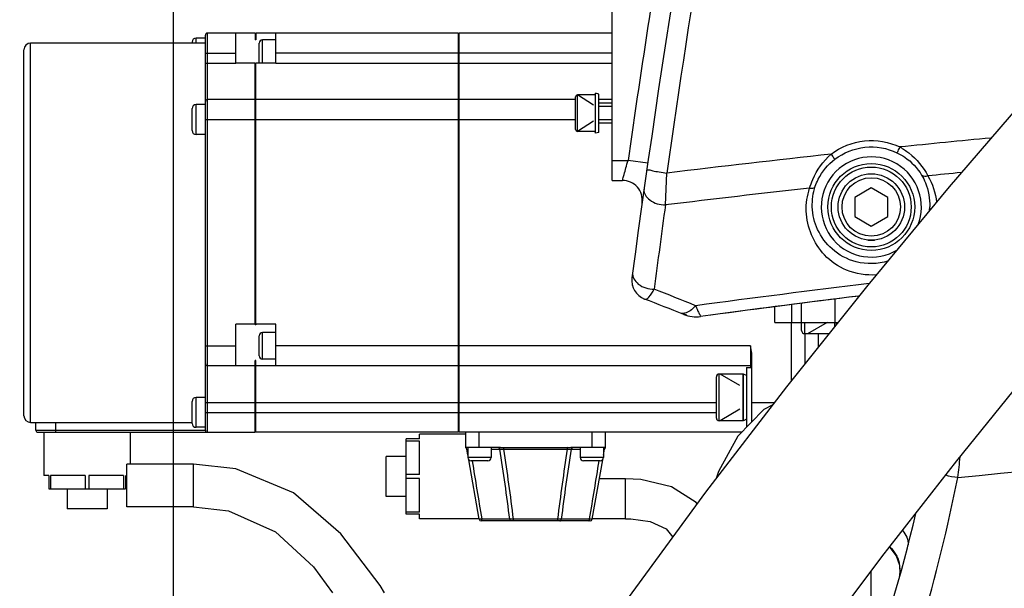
# Model space of a CAD drawing. Header units: millimetres. Extents: x 0 to 11890, y 0 to 8410.
# Tile 116 of 137: x 7268 to 7416, y 6562 to 6648. Entities that reach past the tile are written whole.
import ezdxf

# ---------------------------------------------------------------- set-up
doc = ezdxf.new("R2010")
doc.units = ezdxf.units.MM
doc.header["$LTSCALE"] = 653.95
doc.layers.get('0').update_dxf_attribs({"linetype": 'CONTINUOUS'})
for name, color, linetype in [('304102000017DXF_CONTINUOUS_LINE', 7, 'CONTINUOUS'), ('304102000018DXF_CONTINUOUS_LINE', 7, 'CONTINUOUS'), ('304102000019DXF_CONTINUOUS_LINE', 7, 'CONTINUOUS'), ('304105000091DXF_CONTINUOUS_LINE', 7, 'CONTINUOUS'), ('304304000118DXF_CONTINUOUS_LINE', 7, 'CONTINUOUS'), ('501023000064DXF_CONTINUOUS_LINE', 7, 'CONTINUOUS'), ('501023000087DXF_CONTINUOUS_LINE', 7, 'CONTINUOUS'), ('501023000089DXF_CONTINUOUS_LINE', 7, 'CONTINUOUS'), ('501023000093DXF_CONTINUOUS_LINE', 7, 'CONTINUOUS'), ('504001000007DXF_CONTINUOUS_LINE', 7, 'CONTINUOUS'), ('504021000002DXF_CONTINUOUS_LINE', 7, 'CONTINUOUS'), ('604006000001DXF_CONTINUOUS_LINE', 7, 'CONTINUOUS'), ('604006000002DXF_CONTINUOUS_LINE', 7, 'CONTINUOUS'), ('604006000006DXF_CONTINUOUS_LINE', 7, 'CONTINUOUS'), ('604006000009DXF_CONTINUOUS_LINE', 7, 'CONTINUOUS'), ('QJR6-2000HBUDXF_CONTINUOUS_LINE', 7, 'CONTINUOUS'), ('ZUIDAYUNDONGDXF_CONTINUOUS_LINE', 7, 'CONTINUOUS'), ('ZUIDAYUNDONGFANWEIDXF_DIMENSION', 7, 'CONTINUOUS')]:
    doc.layers.add(name, color=color, linetype=linetype)
doc.styles.get("Standard").update_dxf_attribs({"font": 'txt', "width": 0.7})
doc.dimstyles.new('DIMSTYLE_2', dxfattribs={"dimtxt": 120, "dimasz": 60, "dimexe": 1, "dimexo": 0, "dimgap": 3, "dimtad": 1, "dimdsep": 46, "dimtxsty": 'Standard', "dimblk": '_FILLED', "dimblk1": '_FILLED', "dimblk2": '_FILLED', "dimcen": 0.09, "dimclrt": 5, "dimazin": 2, "dimtp": 1.2, "dimtm": 1.2, "dimtfac": 1, "dimtofl": 0, "dimtmove": 0, "dimatfit": 3, "dimldrblk": '_FILLED', "dimfxl": 0, "dimtolj": 1, "dimarcsym": 0})
doc.dimstyles.new('DIMSTYLE_3', dxfattribs={"dimtxt": 120, "dimasz": 60, "dimexe": 1, "dimexo": 0, "dimgap": 3, "dimtad": 1, "dimdsep": 46, "dimtxsty": 'Standard', "dimblk": '_FILLED', "dimblk1": '_FILLED', "dimblk2": '_FILLED', "dimcen": 0.09, "dimclrt": 5, "dimazin": 2, "dimtp": 0.5, "dimtm": 0.5, "dimtfac": 1, "dimtofl": 0, "dimtmove": 0, "dimatfit": 3, "dimldrblk": '_FILLED', "dimfxl": 0, "dimtolj": 1, "dimarcsym": 0})
doc.dimstyles.new('DIMSTYLE_5', dxfattribs={"dimtxt": 120, "dimasz": 60, "dimexe": 1, "dimexo": 0, "dimgap": 3, "dimtad": 1, "dimdec": 0, "dimdsep": 46, "dimtxsty": 'Standard', "dimblk": '_FILLED', "dimblk1": '_FILLED', "dimblk2": '_FILLED', "dimcen": 0.09, "dimclrt": 5, "dimazin": 2, "dimtp": 1.2, "dimtm": 1.2, "dimtfac": 1, "dimtdec": 0, "dimtofl": 0, "dimtmove": 0, "dimatfit": 3, "dimldrblk": '_FILLED', "dimfxl": 0, "dimtolj": 1, "dimarcsym": 0})
doc.dimstyles.new('DIMSTYLE_9', dxfattribs={"dimtxt": 120, "dimasz": 60, "dimexe": 1, "dimexo": 0, "dimgap": 3, "dimtad": 0, "dimtih": 1, "dimtoh": 1, "dimdec": 0, "dimdsep": 46, "dimtxsty": 'Standard', "dimblk": '_FILLED', "dimblk1": '_FILLED', "dimblk2": '_FILLED', "dimcen": 0.09, "dimclrt": 5, "dimazin": 2, "dimtp": 2, "dimtm": 2, "dimtfac": 1, "dimtdec": 0, "dimtofl": 0, "dimtmove": 0, "dimatfit": 3, "dimldrblk": '_FILLED', "dimfxl": 0, "dimtolj": 1, "dimarcsym": 0})

# ---------------------------------------------------------------- blocks, each defined once
blk = doc.blocks.new('_FILLED')
at = {"color": 0, "linetype": 'ByBlock'}
blk.add_solid([(0, 0), (-1, 0.1667), (-1, -0.1667)], dxfattribs=at)
blk = doc.blocks.new('*D2')
at = {"layer": 'ZUIDAYUNDONGFANWEIDXF_DIMENSION', "color": 2, "linetype": 'Continuous'}
for p, q in [((7291.47, 6503.74), (7291.47, 6937.27)), ((8336.47, 6739.44), (8336.47, 6937.27)), ((7291.47, 6927.27), (7813.97, 6927.27)), ((8336.47, 6927.27), (7813.97, 6927.27))]:
    blk.add_line(p, q, dxfattribs=at)
at = {"layer": 'ZUIDAYUNDONGFANWEIDXF_DIMENSION', "color": 2, "linetype": 'Continuous', "xscale": 60, "yscale": 60, "zscale": 60, "rotation": 180}
blk.add_blockref('_FILLED', (7291.47, 6927.27), dxfattribs=at)
at = {"layer": 'ZUIDAYUNDONGFANWEIDXF_DIMENSION', "color": 2, "linetype": 'Continuous', "xscale": 60, "yscale": 60, "zscale": 60}
blk.add_blockref('_FILLED', (8336.47, 6927.27), dxfattribs=at)
blk = doc.blocks.new('*D3')
at = {"layer": 'ZUIDAYUNDONGFANWEIDXF_DIMENSION', "color": 2, "linetype": 'Continuous'}
for p, q in [((7101.47, 5463.74), (7101.47, 6937.27)), ((7291.47, 6503.74), (7291.47, 6937.27)), ((7101.47, 6927.27), (6805.23, 6927.27)), ((6805.23, 6927.27), (7196.47, 6927.27)), ((7411.47, 6927.27), (7196.47, 6927.27)), ((7291.47, 6927.27), (7411.47, 6927.27))]:
    blk.add_line(p, q, dxfattribs=at)
at = {"layer": 'ZUIDAYUNDONGFANWEIDXF_DIMENSION', "color": 2, "linetype": 'Continuous', "xscale": 60, "yscale": 60, "zscale": 60}
blk.add_blockref('_FILLED', (7101.47, 6927.27), dxfattribs=at)
at = {"layer": 'ZUIDAYUNDONGFANWEIDXF_DIMENSION', "color": 2, "linetype": 'Continuous', "xscale": 60, "yscale": 60, "zscale": 60, "rotation": 180}
blk.add_blockref('_FILLED', (7291.47, 6927.27), dxfattribs=at)
blk = doc.blocks.new('*D4')
at = {"layer": 'ZUIDAYUNDONGFANWEIDXF_DIMENSION', "color": 2, "linetype": 'Continuous'}
for p, q in [((6591.29, 6665.74), (6591.29, 7086.55)), ((6591.29, 7086.55), (6591.29, 6564.74)), ((7323.43, 6665.74), (6581.29, 6665.74)), ((6591.29, 6343.74), (6591.29, 6564.74)), ((7251.47, 6463.74), (6581.29, 6463.74)), ((6591.29, 6463.74), (6591.29, 6343.74))]:
    blk.add_line(p, q, dxfattribs=at)
at = {"layer": 'ZUIDAYUNDONGFANWEIDXF_DIMENSION', "color": 2, "linetype": 'Continuous', "xscale": 60, "yscale": 60, "zscale": 60}
for p, rotation in [((6591.29, 6665.74), 270), ((6591.29, 6463.74), 90)]:
    blk.add_blockref('_FILLED', p, dxfattribs=dict(at, rotation=rotation))
blk = doc.blocks.new('*D7')
at = {"layer": 'ZUIDAYUNDONGFANWEIDXF_DIMENSION', "color": 2, "linetype": 'Continuous'}
for p, q in [((7880.46, 6795.21), (6197.14, 6795.21)), ((6207.14, 6795.21), (6207.14, 6021.97)), ((6207.14, 5248.74), (6207.14, 6021.97)), ((6969.62, 5248.74), (6197.14, 5248.74))]:
    blk.add_line(p, q, dxfattribs=at)
at = {"layer": 'ZUIDAYUNDONGFANWEIDXF_DIMENSION', "color": 2, "linetype": 'Continuous', "xscale": 60, "yscale": 60, "zscale": 60}
for p, rotation in [((6207.14, 6795.21), 90), ((6207.14, 5248.74), 270)]:
    blk.add_blockref('_FILLED', p, dxfattribs=dict(at, rotation=rotation))
blk = doc.blocks.new('*D17')
at = {"layer": 'ZUIDAYUNDONGFANWEIDXF_DIMENSION', "color": 2, "linetype": 'Continuous'}
blk.add_line((7291.47, 7528.08), (9407.13, 7528.08), dxfattribs=at)

msp = doc.modelspace()

# ---------------------------------------------------------------- linework, layer by layer
at = {"layer": '304102000017DXF_CONTINUOUS_LINE', "color": 7, "linetype": 'Continuous'}
for p, q in [((7384.466, 6593.653), (7384.466, 6602.383)), ((7386.466, 6600.694), (7386.466, 6596.152)), ((7396.466, 6560.866), (7396.466, 6565.029))]:
    msp.add_line(p, q, dxfattribs=at)
at = {"layer": '304102000017DXF_CONTINUOUS_LINE', "color": 9, "linetype": 'Continuous'}
msp.add_line((7388.466, 6600.694), (7388.466, 6598.651), dxfattribs=at)
at = {"layer": '304102000018DXF_CONTINUOUS_LINE', "color": 7, "linetype": 'Continuous'}
for p, q in [((7357.466, 6623.735), (7357.466, 6663.735)), ((7357.466, 6623.735), (7359.014, 6623.735)), ((7361.984, 6620.318), (7361.988, 6620.346))]:
    msp.add_line(p, q, dxfattribs=at)
at = {"layer": '304102000018DXF_CONTINUOUS_LINE', "color": 9, "linetype": 'Continuous'}
for p, q in [((7357.466, 6626.735), (7359.865, 6626.735)), ((7362.834, 6626.309), (7359.865, 6626.735)), ((7365.488, 6620.039), (7365.708, 6624.837))]:
    msp.add_line(p, q, dxfattribs=at)
msp.add_circle((7396.466, 6619.735), 6.534, dxfattribs=at)
at = {"layer": '304102000018DXF_CONTINUOUS_LINE', "color": 7, "linetype": 'Continuous'}
for centre, radius, start, end in [((9342.581, 6342.403), 2000, 169.049339, 172.33706), ((7359.014, 6620.735), 3, 352.53834, 90), ((7363.415, 6608.694), 3, 172.33706, 249.03718), ((7702.601, 4125.395), 2500, 97.076204, 97.627628), ((7183.461, 6138.986), 500, 68.30998, 69.03718), ((7370.101, 6608.23), 5, 248.30998, 277.62763)]:
    msp.add_arc(centre, radius, start, end, dxfattribs=at)
at = {"layer": '304102000018DXF_CONTINUOUS_LINE', "color": 9, "linetype": 'Continuous'}
for centre, radius, start, end in [((9329.651, 6345.682), 1983.683, 169.645297, 171.910159), ((9342.581, 6342.403), 2003, 170.85535, 171.839128), ((7588.753, 4786.096), 1852.22, 95.399035, 95.825019), ((7588.365, 4789.769), 1848.527, 96.147417, 96.918121), ((7396.466, 6619.735), 7.534, 338.58093, 301.59247), ((7581.003, 4856.263), 1776.894, 95.521456, 95.685361), ((7580.992, 4856.343), 1776.813, 96.26184, 96.966386), ((9394.932, 6341.199), 2048.511, 172.176709, 172.533664), ((7396.449, 6620.04), 8.818, 353.89361, 358.01599), ((7696.134, 4174.84), 2451.833, 97.027691, 97.643325), ((7180.304, 6140.954), 501.228, 67.75842, 68.52644)]:
    msp.add_arc(centre, radius, start, end, dxfattribs=at)
for points, knots in [([(7390.411, 6627.666), (7391.845, 6628.76), (7395.384, 6630.184), (7399.141, 6629.525), (7400.77, 6628.753)], [0, 0, 0, 0, 0.5000822, 1, 1, 1, 1]), ([(7390.993, 6626.918), (7392.283, 6627.902), (7395.468, 6629.182), (7398.848, 6628.59), (7400.314, 6627.895)], [0, 0, 0, 0, 0.5001175, 1, 1, 1, 1]), ([(7400.77, 6628.753), (7400.674, 6628.549), (7400.49, 6628.326), (7400.411, 6627.914), (7400.314, 6627.895)], [0, 0, 0, 0, 0.695465, 1, 1, 1, 1]), ([(7400.77, 6628.753), (7401.245, 6628.491), (7402.942, 6627.366), (7404.28, 6625.733), (7404.974, 6624.416)], [0, 0, 0, 0, 0.2668451, 1, 1, 1, 1]), ([(7387.191, 6622.555), (7387.319, 6622.999), (7387.997, 6624.91), (7389.226, 6626.643), (7390.411, 6627.666)], [0, 0, 0, 0, 0.2276257, 1, 1, 1, 1]), ([(7390.411, 6627.666), (7390.484, 6627.571), (7390.685, 6627.33), (7390.839, 6627.041), (7390.993, 6626.918)], [0, 0, 0, 0, 0.3779163, 1, 1, 1, 1]), ([(7400.314, 6627.895), (7400.725, 6627.701), (7402.197, 6626.862), (7403.415, 6625.584), (7404.044, 6624.519)], [0, 0, 0, 0, 0.2689702, 1, 1, 1, 1]), ([(7359.014, 6623.735), (7359.06, 6623.802), (7359.087, 6624.13), (7359.314, 6624.729), (7359.55, 6625.663), (7359.757, 6626.359), (7359.865, 6626.735)], [0, 0, 0, 0, 0.0788522, 0.2999267, 0.6236489, 1, 1, 1, 1]), ([(7388.045, 6622.844), (7388.166, 6623.203), (7388.815, 6624.765), (7389.951, 6626.123), (7390.993, 6626.918)], [0, 0, 0, 0, 0.224327, 1, 1, 1, 1]), ([(7362.704, 6625.398), (7362.693, 6625.319), (7363.173, 6625.325), (7363.625, 6625.13), (7364.637, 6625.009), (7365.324, 6624.892), (7365.708, 6624.837)], [0, 0, 0, 0, 0.0780528, 0.2955167, 0.6194985, 1, 1, 1, 1]), ([(7404.044, 6624.519), (7404.262, 6624.15), (7405.002, 6622.662), (7405.305, 6620.964), (7405.262, 6619.735)], [0, 0, 0, 0, 0.2587685, 1, 1, 1, 1]), ([(7404.974, 6624.416), (7404.881, 6624.379), (7404.583, 6624.286), (7404.171, 6624.337), (7404.044, 6624.519)], [0, 0, 0, 0, 0.3100109, 1, 1, 1, 1]), ([(7387.191, 6622.555), (7387.286, 6622.541), (7387.586, 6622.516), (7387.962, 6622.647), (7388.045, 6622.844)], [0, 0, 0, 0, 0.311376, 1, 1, 1, 1]), ([(7362.272, 6622.359), (7362.188, 6621.769), (7363.225, 6620.373), (7364.663, 6620.066), (7365.488, 6620.039)], [0, 0, 0, 0, 0.4190684, 1, 1, 1, 1]), ([(7398.965, 6611.584), (7397.441, 6611.127), (7394.298, 6611.064), (7390.491, 6613.106), (7388.191, 6616.191), (7387.629, 6618.571), (7387.589, 6619.735)], [0, 0, 0, 0, 0.2982356, 0.5555714, 0.7817233, 1, 1, 1, 1]), ([(7397.246, 6609.533), (7395.732, 6609.421), (7392.788, 6609.903), (7388.364, 6612.894), (7386.749, 6616.71), (7386.676, 6619.084)], [0, 0, 0, 0, 0.2904265, 0.5458705, 1, 1, 1, 1]), ([(7360.547, 6609.875), (7360.462, 6609.241), (7361.43, 6607.745), (7362.955, 6607.396), (7363.79, 6607.39)], [0, 0, 0, 0, 0.4339958, 1, 1, 1, 1]), ([(7362.342, 6605.892), (7362.565, 6605.807), (7363.292, 6606.366), (7363.573, 6606.96), (7363.79, 6607.39)], [0, 0, 0, 0, 0.3319271, 1, 1, 1, 1]), ([(7370.026, 6604.889), (7369.836, 6604.674), (7369.251, 6604.071), (7368.266, 6603.58), (7367.721, 6603.796)], [0, 0, 0, 0, 0.3285337, 1, 1, 1, 1]), ([(7370.026, 6604.889), (7370.129, 6604.662), (7370.317, 6604.281), (7370.52, 6603.727), (7370.71, 6603.507), (7370.726, 6603.269), (7370.765, 6603.275)], [0, 0, 0, 0, 0.4211758, 0.7369948, 0.9330785, 1, 1, 1, 1])]:
    msp.add_open_spline(points, degree=3, knots=knots, dxfattribs=at)
for points in [[(7404.974, 6624.416), (7405.684, 6623.216), (7406.145, 6621.832), (7406.296, 6620.445)], [(7387.589, 6619.735), (7387.554, 6620.782), (7387.711, 6621.851), (7388.045, 6622.844)], [(7386.676, 6619.084), (7386.64, 6620.253), (7386.817, 6621.447), (7387.191, 6622.555)]]:
    msp.add_open_spline(points, degree=3, dxfattribs=at)
at = {"layer": '304102000019DXF_CONTINUOUS_LINE', "color": 7, "linetype": 'Continuous'}
for p, q in [((7396.466, 6559.117), (7396.466, 6565.029)), ((7400.777, 6564.635), (7400.625, 6563.771))]:
    msp.add_line(p, q, dxfattribs=at)
msp.add_lwpolyline([(7399.189, 6568.599), (7399.251, 6568.557), (7400.215, 6567.296), (7400.705, 6565.914), (7400.777, 6564.635)], dxfattribs=at)
for centre, radius, start, end in [((7363.415, 6608.694), 3, 191.51202, 200.1863), ((7702.601, 4125.395), 2500, 97.079379, 97.591586), ((7370.731, 6613.359), 10, 255.80904, 258.17073), ((7156.46, 6632.162), 253.562, 340.26674, 346.65767)]:
    msp.add_arc(centre, radius, start, end, dxfattribs=at)
at = {"layer": '304102000019DXF_CONTINUOUS_LINE', "color": 9, "linetype": 'Continuous'}
for centre, radius, start, end in [((7226.485, 8545.252), 1974.656, 275.317267, 278.327525), ((7030.706, 6626.402), 381.715, 352.88067, 353.34755), ((7154.601, 6629.694), 259.851, 343.71307, 348.77105), ((7400.018, 6569.151), 1.985, 345.52434, 354.12853), ((7395.92, 6565.074), 4.885, 7.88307, 14.09733), ((7395.916, 6565.081), 4.888, 347.64411, 359.71548), ((7395.973, 6565.082), 4.831, 359.70889, 7.88096), ((7396.039, 6565.056), 4.762, 344.35349, 345.9385), ((7396.004, 6565.065), 4.799, 345.9385, 347.61617)]:
    msp.add_arc(centre, radius, start, end, dxfattribs=at)
for points in [[(7409.478, 6579.093), (7408.865, 6579.093), (7408.24, 6579.213), (7407.671, 6579.441)], [(7401.163, 6571.09), (7401.673, 6570.519), (7402.072, 6569.71), (7401.993, 6568.948)], [(7399.246, 6568.664), (7399.921, 6568.027), (7400.431, 6567.164), (7400.657, 6566.264)]]:
    msp.add_open_spline(points, degree=3, dxfattribs=at)
at = {"layer": '304105000091DXF_CONTINUOUS_LINE', "color": 7, "linetype": 'Continuous'}
for p, q in [((7394.466, 6606.329), (7394.466, 6606.147)), ((7384.466, 6605.067), (7384.466, 6602.383)), ((7381.966, 6602.383), (7381.966, 6604.749)), ((7381.966, 6602.383), (7391.453, 6602.383))]:
    msp.add_line(p, q, dxfattribs=at)
at = {"layer": '304105000091DXF_CONTINUOUS_LINE', "color": 9, "linetype": 'Continuous'}
for p, q in [((7385.966, 6602.383), (7385.966, 6605.258)), ((7390.966, 6605.894), (7390.966, 6602.383))]:
    msp.add_line(p, q, dxfattribs=at)
at = {"layer": '304304000118DXF_CONTINUOUS_LINE', "color": 9, "linetype": 'Continuous'}
for p, q in [((7294.866, 6644.366), (7294.866, 6645.116)), ((7296.566, 6585.866), (7296.566, 6645.866)), ((7304.866, 6641.366), (7304.866, 6644.866)), ((7269.966, 6587.366), (7269.966, 6644.366)), ((7296.266, 6642.866), (7300.866, 6642.866)), ((7357.466, 6642.866), (7306.866, 6642.866)), ((7296.266, 6641.366), (7300.866, 6641.366)), ((7306.866, 6641.366), (7357.466, 6641.366)), ((7294.866, 6630.616), (7294.866, 6635.116)), ((7296.266, 6632.866), (7351.966, 6632.866)), ((7304.866, 6596.866), (7304.866, 6600.866)), ((7296.266, 6598.866), (7300.866, 6598.866)), ((7378.266, 6598.866), (7306.866, 6598.866)), ((7378.266, 6598.866), (7378.266, 6595.617)), ((7294.866, 6586.616), (7294.866, 6591.116)), ((7296.266, 6590.366), (7373.166, 6590.366)), ((7378.466, 6590.366), (7381.909, 6590.366)), ((7296.266, 6588.866), (7373.166, 6588.866)), ((7273.766, 6585.866), (7273.766, 6587.366)), ((7270.766, 6586.166), (7296.266, 6586.166)), ((7337.466, 6583.566), (7337.466, 6585.866)), ((7354.466, 6583.566), (7354.466, 6585.866)), ((7339.266, 6583.318), (7340.577, 6583.318)), ((7341.164, 6583.318), (7341.164, 6583.525)), ((7341.164, 6583.318), (7350.767, 6583.318)), ((7350.767, 6583.318), (7350.767, 6583.525)), ((7351.354, 6583.318), (7352.666, 6583.318)), ((7339.266, 6582.066), (7335.766, 6582.066)), ((7356.166, 6582.066), (7352.666, 6582.066)), ((7337.856, 6572.814), (7337.846, 6572.878)), ((7342.07, 6572.814), (7337.856, 6572.814)), ((7342.627, 6572.566), (7342.627, 6572.814)), ((7349.304, 6572.814), (7342.627, 6572.814)), ((7349.304, 6572.566), (7349.304, 6572.814)), ((7354.075, 6572.814), (7349.861, 6572.814)), ((7354.075, 6572.814), (7354.086, 6572.878))]:
    msp.add_line(p, q, dxfattribs=at)
at = {"layer": '304304000118DXF_CONTINUOUS_LINE', "color": 7, "linetype": 'Continuous'}
for p, q in [((7296.266, 6645.116), (7294.866, 6645.116)), ((7296.266, 6586.166), (7296.266, 6645.566)), ((7303.766, 6645.866), (7296.566, 6645.866)), ((7300.866, 6641.366), (7300.866, 6645.866)), ((7303.766, 6645.866), (7303.766, 6644.866)), ((7303.866, 6644.866), (7303.766, 6644.866)), ((7303.866, 6645.866), (7303.866, 6644.866)), ((7334.366, 6645.866), (7303.866, 6645.866)), ((7306.866, 6644.866), (7304.866, 6644.866)), ((7306.866, 6641.366), (7306.866, 6645.866)), ((7334.366, 6585.866), (7334.366, 6645.866)), ((7334.466, 6644.866), (7334.366, 6644.866)), ((7334.466, 6585.866), (7334.466, 6645.866)), ((7357.466, 6645.866), (7334.466, 6645.866)), ((7268.966, 6588.366), (7268.966, 6643.366)), ((7296.266, 6644.366), (7269.966, 6644.366)), ((7294.266, 6644.516), (7294.266, 6644.366)), ((7304.366, 6641.366), (7304.366, 6644.366)), ((7303.766, 6641.366), (7300.866, 6641.366)), ((7303.766, 6602.116), (7303.766, 6641.366)), ((7303.866, 6602.116), (7303.866, 6641.366)), ((7306.866, 6641.366), (7303.866, 6641.366)), ((7303.866, 6639.664), (7303.766, 6639.664)), ((7294.266, 6631.216), (7294.266, 6634.516)), ((7296.266, 6635.116), (7294.866, 6635.116)), ((7303.766, 6635.866), (7296.566, 6635.866)), ((7303.866, 6634.866), (7303.766, 6634.866)), ((7334.366, 6635.866), (7303.866, 6635.866)), ((7334.466, 6634.866), (7334.366, 6634.866)), ((7351.966, 6635.866), (7334.466, 6635.866)), ((7357.466, 6635.866), (7355.466, 6635.866)), ((7296.266, 6630.616), (7294.866, 6630.616)), ((7300.866, 6595.866), (7300.866, 6602.116)), ((7303.766, 6602.116), (7300.866, 6602.116)), ((7303.766, 6602.096), (7303.766, 6602.036)), ((7303.866, 6602.036), (7303.766, 6602.036)), ((7306.866, 6602.116), (7303.866, 6602.116)), ((7303.866, 6602.096), (7303.866, 6602.036)), ((7306.866, 6595.866), (7306.866, 6602.116)), ((7304.366, 6597.366), (7304.366, 6600.366)), ((7306.866, 6600.866), (7304.866, 6600.866)), ((7378.466, 6587.417), (7378.466, 6597.753)), ((7303.766, 6585.866), (7303.766, 6596.639)), ((7303.866, 6596.639), (7303.766, 6596.639)), ((7303.866, 6585.866), (7303.866, 6596.639)), ((7306.866, 6596.866), (7304.866, 6596.866)), ((7334.466, 6596.866), (7334.366, 6596.866)), ((7303.766, 6595.866), (7296.566, 6595.866)), ((7334.366, 6595.866), (7303.866, 6595.866)), ((7378.266, 6595.866), (7334.466, 6595.866)), ((7294.266, 6587.216), (7294.266, 6590.516)), ((7296.266, 6591.116), (7294.866, 6591.116)), ((7269.966, 6587.366), (7294.266, 6587.366)), ((7270.766, 6586.166), (7270.766, 6587.366)), ((7271.066, 6585.866), (7303.766, 6585.866)), ((7271.966, 6585.866), (7271.966, 6579.366)), ((7284.966, 6585.866), (7284.966, 6581.066)), ((7296.266, 6586.616), (7294.866, 6586.616)), ((7303.866, 6586.866), (7303.766, 6586.866)), ((7334.366, 6585.866), (7303.866, 6585.866)), ((7328.466, 6584.865), (7328.466, 6585.566)), ((7335.466, 6585.566), (7328.466, 6585.566)), ((7334.466, 6586.866), (7334.366, 6586.866)), ((7376.97, 6585.866), (7334.466, 6585.866)), ((7335.466, 6583.525), (7335.466, 6585.866)), ((7356.466, 6583.525), (7356.466, 6585.866)), ((7326.466, 6573.567), (7326.466, 6584.865)), ((7328.466, 6584.865), (7326.466, 6584.865)), ((7328.466, 6584.552), (7326.466, 6584.552)), ((7328.466, 6579.529), (7328.466, 6584.552)), ((7340.666, 6583.566), (7335.466, 6583.566)), ((7335.766, 6582.432), (7335.609, 6583.318)), ((7335.766, 6583.566), (7335.766, 6582.066)), ((7339.266, 6583.566), (7339.266, 6582.066)), ((7350.767, 6583.525), (7341.164, 6583.525)), ((7356.466, 6583.566), (7351.265, 6583.566)), ((7352.666, 6583.566), (7352.666, 6582.066)), ((7356.166, 6583.566), (7356.166, 6582.066)), ((7356.166, 6582.432), (7356.322, 6583.318)), ((7323.466, 6576.216), (7323.466, 6582.216)), ((7326.466, 6582.216), (7323.466, 6582.216)), ((7337.462, 6572.814), (7335.886, 6581.753)), ((7338.765, 6581.566), (7336.266, 6581.566)), ((7355.665, 6581.566), (7353.166, 6581.566)), ((7354.47, 6572.814), (7356.046, 6581.753)), ((7272.699, 6579.366), (7271.966, 6579.366)), ((7272.699, 6579.366), (7272.699, 6577.366)), ((7272.984, 6579.366), (7272.984, 6577.366)), ((7278.181, 6579.366), (7272.984, 6579.366)), ((7278.181, 6579.366), (7278.181, 6577.366)), ((7278.751, 6579.366), (7278.751, 6577.366)), ((7283.947, 6579.366), (7278.751, 6579.366)), ((7283.947, 6579.366), (7283.947, 6577.366)), ((7284.232, 6579.366), (7284.232, 6577.366)), ((7328.466, 6579.529), (7326.466, 6579.529)), ((7328.466, 6578.903), (7326.466, 6578.903)), ((7328.466, 6573.88), (7328.466, 6578.903)), ((7272.699, 6577.366), (7284.232, 6577.366)), ((7275.466, 6577.366), (7275.466, 6574.366)), ((7281.466, 6577.366), (7281.466, 6574.366)), ((7326.466, 6576.216), (7323.466, 6576.216)), ((7281.466, 6574.366), (7275.466, 6574.366)), ((7328.466, 6573.88), (7326.466, 6573.88)), ((7328.466, 6573.567), (7326.466, 6573.567)), ((7328.466, 6572.866), (7328.466, 6573.567)), ((7337.452, 6572.866), (7328.466, 6572.866)), ((7354.174, 6572.566), (7337.757, 6572.566))]:
    msp.add_line(p, q, dxfattribs=at)
for centre, radius, start, end in [((7294.866, 6644.516), 0.6, 90, 180), ((7296.566, 6645.566), 0.3, 90, 180), ((7304.866, 6644.366), 0.5, 90, 180), ((7269.966, 6643.366), 1, 90, 180), ((7294.866, 6634.516), 0.6, 90, 180), ((7296.566, 6635.566), 0.3, 90, 180), ((7294.866, 6631.216), 0.6, 180, 270), ((7304.866, 6600.366), 0.5, 90, 180), ((7296.566, 6596.166), 0.3, 180, 270), ((7304.866, 6597.366), 0.5, 180, 270), ((7378.266, 6595.666), 0.2, 0, 90), ((7294.866, 6590.516), 0.6, 90, 180), ((7269.966, 6588.366), 1, 180, 270), ((7294.866, 6587.216), 0.6, 180, 270), ((7271.066, 6586.166), 0.3, 180, 270), ((7296.566, 6586.166), 0.3, 180, 270), ((7335.314, 6583.266), 0.3, 10, 59.61778), ((7356.617, 6583.266), 0.3, 120.38222, 169.99998), ((7336.266, 6582.066), 0.5, 180, 270), ((7338.766, 6582.066), 0.5, 270, 360), ((7353.166, 6582.066), 0.5, 180, 270), ((7355.666, 6582.066), 0.5, 270, 360), ((7337.757, 6572.866), 0.3, 189.99999, 270), ((7354.174, 6572.866), 0.3, 270, 350.00001)]:
    msp.add_arc(centre, radius, start, end, dxfattribs=at)
at = {"layer": '304304000118DXF_CONTINUOUS_LINE', "color": 9, "linetype": 'Continuous'}
for centre, radius, start, end in [((8981.868, 6847.95), 1666.876, 189.195861, 189.498521), ((5710.133, 6847.938), 1666.805, 350.50147, 350.804142)]:
    msp.add_arc(centre, radius, start, end, dxfattribs=at)
at = {"layer": '304304000118DXF_CONTINUOUS_LINE', "color": 7, "linetype": 'Continuous'}
for points in [[(7378.466, 6597.753), (7378.466, 6598.13), (7378.36, 6598.501), (7378.266, 6598.866)], [(7341.164, 6583.525), (7341.001, 6583.525), (7340.831, 6583.585), (7340.675, 6583.536)], [(7351.265, 6583.566), (7351.105, 6583.566), (7350.932, 6583.505), (7350.784, 6583.567)]]:
    msp.add_open_spline(points, degree=3, dxfattribs=at)
at = {"layer": '304304000118DXF_CONTINUOUS_LINE', "color": 9, "linetype": 'Continuous'}
for points, knots in [([(7335.609, 6583.318), (7335.607, 6583.332), (7335.694, 6583.33), (7335.726, 6583.335), (7335.765, 6583.335)], [0, 0, 0, 0, 0.2557288, 1, 1, 1, 1]), ([(7340.577, 6583.318), (7340.628, 6583.356), (7340.848, 6583.315), (7341.032, 6583.328), (7341.164, 6583.318)], [0, 0, 0, 0, 0.3231879, 1, 1, 1, 1]), ([(7350.767, 6583.318), (7350.899, 6583.328), (7351.083, 6583.315), (7351.303, 6583.356), (7351.354, 6583.318)], [0, 0, 0, 0, 0.6740432, 1, 1, 1, 1]), ([(7356.166, 6583.335), (7356.205, 6583.335), (7356.238, 6583.329), (7356.324, 6583.332), (7356.322, 6583.318)], [0, 0, 0, 0, 0.742004, 1, 1, 1, 1]), ([(7337.856, 6572.814), (7337.762, 6572.808), (7337.668, 6572.834), (7337.468, 6572.778), (7337.462, 6572.814)], [0, 0, 0, 0, 0.7198147, 1, 1, 1, 1]), ([(7337.874, 6572.687), (7337.874, 6572.701), (7337.874, 6572.73), (7337.878, 6572.759), (7337.881, 6572.775)], [0, 0, 0, 0, 0.4584536, 1, 1, 1, 1]), ([(7337.954, 6572.566), (7337.936, 6572.566), (7337.887, 6572.6), (7337.876, 6572.654), (7337.874, 6572.687)], [0, 0, 0, 0, 0.3635483, 1, 1, 1, 1]), ([(7342.627, 6572.814), (7342.568, 6572.811), (7342.383, 6572.804), (7342.195, 6572.792), (7342.07, 6572.814)], [0, 0, 0, 0, 0.3177731, 1, 1, 1, 1]), ([(7342.349, 6572.566), (7342.289, 6572.566), (7342.154, 6572.572), (7342.115, 6572.725), (7342.139, 6572.775)], [0, 0, 0, 0, 0.5201449, 1, 1, 1, 1]), ([(7349.861, 6572.814), (7349.833, 6572.809), (7349.647, 6572.797), (7349.461, 6572.805), (7349.304, 6572.814)], [0, 0, 0, 0, 0.1564826, 1, 1, 1, 1]), ([(7349.583, 6572.566), (7349.643, 6572.566), (7349.778, 6572.572), (7349.817, 6572.725), (7349.792, 6572.775)], [0, 0, 0, 0, 0.5201443, 1, 1, 1, 1]), ([(7353.977, 6572.566), (7353.996, 6572.566), (7354.045, 6572.6), (7354.055, 6572.654), (7354.057, 6572.687)], [0, 0, 0, 0, 0.3635471, 1, 1, 1, 1]), ([(7354.057, 6572.687), (7354.058, 6572.701), (7354.057, 6572.73), (7354.054, 6572.759), (7354.051, 6572.775)], [0, 0, 0, 0, 0.4584573, 1, 1, 1, 1]), ([(7354.47, 6572.814), (7354.463, 6572.778), (7354.263, 6572.834), (7354.17, 6572.808), (7354.075, 6572.814)], [0, 0, 0, 0, 0.2789788, 1, 1, 1, 1])]:
    msp.add_open_spline(points, degree=3, knots=knots, dxfattribs=at)
for points in [[(7340.577, 6583.318), (7340.562, 6583.406), (7340.507, 6583.534), (7340.418, 6583.534)], [(7342.07, 6572.814), (7341.621, 6576.322), (7341.134, 6579.826), (7340.577, 6583.318)], [(7342.627, 6572.814), (7342.189, 6576.322), (7341.714, 6579.826), (7341.164, 6583.318)], [(7349.304, 6572.814), (7349.742, 6576.322), (7350.217, 6579.826), (7350.767, 6583.318)], [(7349.861, 6572.814), (7350.311, 6576.322), (7350.798, 6579.826), (7351.354, 6583.318)], [(7351.354, 6583.318), (7351.37, 6583.406), (7351.424, 6583.534), (7351.514, 6583.534)]]:
    msp.add_open_spline(points, degree=3, dxfattribs=at)
at = {"layer": '501023000064DXF_CONTINUOUS_LINE', "color": 7, "linetype": 'Continuous'}
for p, q in [((7351.966, 6631.386), (7351.966, 6636.286)), ((7354.919, 6636.586), (7352.266, 6636.586)), ((7357.466, 6635.336), (7355.466, 6635.336)), ((7357.466, 6632.336), (7355.466, 6632.336)), ((7354.919, 6631.086), (7352.266, 6631.086))]:
    msp.add_line(p, q, dxfattribs=at)
at = {"layer": '501023000064DXF_CONTINUOUS_LINE', "color": 9, "linetype": 'Continuous'}
msp.add_line((7352.266, 6631.086), (7352.266, 6636.586), dxfattribs=at)
at = {"layer": '501023000064DXF_CONTINUOUS_LINE', "color": 2, "linetype": 'Continuous'}
for p, q in [((7354.666, 6635.03), (7352.266, 6636.586)), ((7357.466, 6634.836), (7355.466, 6634.836)), ((7354.666, 6632.641), (7352.266, 6631.086)), ((7357.466, 6632.836), (7355.466, 6632.836))]:
    msp.add_line(p, q, dxfattribs=at)
at = {"layer": '501023000064DXF_CONTINUOUS_LINE', "color": 7, "linetype": 'Continuous'}
for centre, start, end in [((7352.266, 6636.286), 90, 180), ((7352.266, 6631.386), 180, 270)]:
    msp.add_arc(centre, 0.3, start, end, dxfattribs=at)
at = {"layer": '501023000087DXF_CONTINUOUS_LINE', "color": 7, "linetype": 'Continuous'}
for p, q in [((7385.966, 6601.194), (7385.966, 6602.383)), ((7390.966, 6601.774), (7390.966, 6602.376)), ((7390.101, 6600.694), (7386.466, 6600.694))]:
    msp.add_line(p, q, dxfattribs=at)
at = {"layer": '501023000087DXF_CONTINUOUS_LINE', "color": 9, "linetype": 'Continuous'}
msp.add_line((7386.466, 6600.694), (7386.466, 6602.383), dxfattribs=at)
at = {"layer": '501023000087DXF_CONTINUOUS_LINE', "color": 2, "linetype": 'Continuous'}
msp.add_line((7389.805, 6602.383), (7386.878, 6600.694), dxfattribs=at)
at = {"layer": '501023000087DXF_CONTINUOUS_LINE', "color": 7, "linetype": 'Continuous'}
msp.add_arc((7386.466, 6601.194), 0.5, 180, 270, dxfattribs=at)
at = {"layer": '501023000089DXF_CONTINUOUS_LINE', "color": 7, "linetype": 'Continuous'}
for p, q in [((7396.466, 6622.622), (7393.966, 6621.179)), ((7398.966, 6621.179), (7396.466, 6622.622)), ((7393.966, 6621.179), (7393.966, 6618.292)), ((7398.966, 6618.292), (7398.966, 6621.179)), ((7393.966, 6618.292), (7396.466, 6616.848)), ((7396.466, 6616.848), (7398.966, 6618.292))]:
    msp.add_line(p, q, dxfattribs=at)
msp.add_circle((7396.466, 6619.735), 5, dxfattribs=at)
at = {"layer": '501023000089DXF_CONTINUOUS_LINE', "color": 9, "linetype": 'Continuous'}
msp.add_circle((7396.466, 6619.735), 4.4, dxfattribs=at)
at = {"layer": '501023000093DXF_CONTINUOUS_LINE', "color": 9, "linetype": 'Continuous'}
msp.add_line((7373.566, 6587.617), (7373.566, 6594.617), dxfattribs=at)
at = {"layer": '501023000093DXF_CONTINUOUS_LINE', "color": 7, "linetype": 'Continuous'}
for p, q in [((7377.166, 6594.617), (7373.566, 6594.617)), ((7377.166, 6587.618), (7377.166, 6594.617)), ((7373.166, 6588.017), (7373.166, 6594.217)), ((7377.166, 6587.617), (7373.566, 6587.617))]:
    msp.add_line(p, q, dxfattribs=at)
at = {"layer": '501023000093DXF_CONTINUOUS_LINE', "color": 2, "linetype": 'Continuous'}
for p, q in [((7376.666, 6592.906), (7373.702, 6594.617)), ((7376.666, 6589.329), (7373.702, 6587.617))]:
    msp.add_line(p, q, dxfattribs=at)
at = {"layer": '501023000093DXF_CONTINUOUS_LINE', "color": 7, "linetype": 'Continuous'}
for centre, start, end in [((7373.566, 6594.217), 90, 180), ((7373.566, 6588.017), 180, 270)]:
    msp.add_arc(centre, 0.4, start, end, dxfattribs=at)
at = {"layer": '504001000007DXF_CONTINUOUS_LINE', "color": 7, "linetype": 'Continuous'}
for q in [(7377.666, 6586.617), (7378.466, 6595.617)]:
    msp.add_line((7377.666, 6595.617), q, dxfattribs=at)
at = {"layer": '504021000002DXF_CONTINUOUS_LINE', "color": 7, "linetype": 'Continuous'}
msp.add_circle((7396.466, 6619.735), 6, dxfattribs=at)
at = {"layer": '604006000001DXF_CONTINUOUS_LINE', "color": 7, "linetype": 'Continuous'}
for p, q in [((7377.216, 6594.617), (7377.166, 6594.514)), ((7377.216, 6587.617), (7377.216, 6594.617)), ((7377.666, 6594.399), (7377.216, 6594.617)), ((7377.216, 6587.617), (7377.166, 6587.721)), ((7377.666, 6587.836), (7377.216, 6587.617))]:
    msp.add_line(p, q, dxfattribs=at)
at = {"layer": '604006000002DXF_CONTINUOUS_LINE', "color": 7, "linetype": 'Continuous'}
msp.add_line((7391.191, 6602.383), (7391.191, 6602.056), dxfattribs=at)
at = {"layer": '604006000006DXF_CONTINUOUS_LINE', "color": 7, "linetype": 'Continuous'}
msp.add_arc((7396.466, 6619.735), 5, 264.24487, 275.769, dxfattribs=at)
at = {"layer": '604006000009DXF_CONTINUOUS_LINE', "color": 7, "linetype": 'Continuous'}
for p, q in [((7354.98, 6636.836), (7354.919, 6636.586)), ((7354.98, 6630.836), (7354.98, 6636.836)), ((7355.466, 6636.716), (7354.98, 6636.836)), ((7355.466, 6630.955), (7355.466, 6636.716)), ((7354.98, 6630.836), (7354.919, 6631.086)), ((7355.466, 6630.955), (7354.98, 6630.836))]:
    msp.add_line(p, q, dxfattribs=at)
at = {"layer": 'QJR6-2000HBUDXF_CONTINUOUS_LINE', "color": 7, "linetype": 'Continuous'}
for p, q in [((7284.466, 6574.666), (7284.466, 6581.066)), ((7294.466, 6581.066), (7284.466, 6581.066)), ((7359.466, 6578.866), (7355.537, 6578.866)), ((7294.466, 6574.666), (7284.466, 6574.666)), ((7359.466, 6572.866), (7354.47, 6572.866)), ((7312.518, 6565.639), (7315.405, 6561.735))]:
    msp.add_line(p, q, dxfattribs=at)
at = {"layer": 'QJR6-2000HBUDXF_CONTINUOUS_LINE', "color": 9, "linetype": 'Continuous'}
for p, q in [((7294.466, 6574.666), (7294.466, 6581.066)), ((7359.466, 6572.866), (7359.466, 6578.866))]:
    msp.add_line(p, q, dxfattribs=at)
at = {"layer": 'QJR6-2000HBUDXF_CONTINUOUS_LINE', "color": 7, "linetype": 'Continuous'}
for points in [[(7294.438, 6354.319), (7297.616, 6374.604), (7303.759, 6398.596), (7312.046, 6422.276), (7321.773, 6444.98), (7332.332, 6466.286), (7343.181, 6485.905), (7354.025, 6503.934), (7364.877, 6520.784), (7375.805, 6536.806), (7386.86, 6552.221), (7398.044, 6567.133), (7409.314, 6581.559), (7420.59, 6595.463), (7431.896, 6608.915), (7443.073, 6621.798), (7453.86, 6633.85), (7463.286, 6644.052), (7470.813, 6651.994), (7476.139, 6657.484), (7479.8, 6661.198), (7482.049, 6663.453), (7483.784, 6665.162)], [(7431.98, 6649.9), (7420.336, 6636.825), (7408.195, 6622.743), (7395.921, 6607.965), (7383.7, 6592.696), (7371.533, 6576.864), (7359.477, 6560.46), (7347.517, 6543.355), (7335.64, 6525.379), (7323.833, 6506.279), (7312.103, 6485.7), (7300.582, 6463.314), (7289.647, 6438.995), (7279.867, 6412.59), (7272.004, 6384.057), (7267.586, 6357.141)], [(7381.639, 6590.015), (7380.284, 6589.301), (7376.393, 6585.268), (7373.458, 6579.958), (7373.125, 6578.935)], [(7323.205, 6561.735), (7322.541, 6562.844), (7316.67, 6570.606), (7309.508, 6576.777), (7300.846, 6580.384), (7294.466, 6581.066)], [(7370.258, 6575.129), (7370.108, 6575.34), (7366.401, 6577.689), (7361.776, 6578.76), (7359.466, 6578.866)], [(7294.466, 6574.666), (7299.755, 6574.07), (7306.812, 6570.886), (7312.518, 6565.639)], [(7359.466, 6572.866), (7360.263, 6572.851), (7363.203, 6572.438), (7365.586, 6571.342), (7366.58, 6570.124)]]:
    msp.add_lwpolyline(points, dxfattribs=at)
at = {"layer": 'ZUIDAYUNDONGDXF_CONTINUOUS_LINE', "color": 2, "linetype": 'Continuous'}
for centre, radius, start, end in [((7291.466, 5703.735), 1824.344, 295, 180), ((6531.466, 5703.735), 1064.344, 10.940424, 139.059576)]:
    msp.add_arc(centre, radius, start, end, dxfattribs=at)

# ---------------------------------------------------------------- dimensions: what is measured, and where the dimension line sits
at = {"layer": 'ZUIDAYUNDONGFANWEIDXF_DIMENSION', "color": 2, "linetype": 'Continuous'}
dim = msp.add_ordinate_dim(feature_location=(7291.466, 7528.08), offset=(2115.667, 0), dtype=0, origin=(7291.466, 5248.735), dimstyle='DIMSTYLE_9', override={"dimgap": 29.999891, "dimtad": 1, "dimtih": 0, "dimtoh": 0}, dxfattribs=at)
dim.commit()
dim.dimension.update_dxf_attribs({"geometry": '*D17', "text_midpoint": (9467.132, 7558.08)})
for base, p1, p2, angle, dimstyle, picture, middle in [((6591.29, 6463.735), (7323.426, 6665.735), (7251.466, 6463.735), 270, 'DIMSTYLE_3', '*D4', (6591.29, 6834.554)), ((7101.466, 6927.267), (7291.466, 6503.735), (7101.466, 5463.735), 180, 'DIMSTYLE_3', '*D3', (6805.226, 6927.267)), ((7291.466, 6927.267), (8336.466, 6739.439), (7291.466, 6503.735), 180, 'DIMSTYLE_2', '*D2', (7645.966, 6927.267)), ((6207.143, 6795.206), (6969.618, 5248.735), (7880.459, 6795.206), 90, 'DIMSTYLE_5', '*D7', (6207.143, 5853.97))]:
    dim = msp.add_linear_dim(base=base, p1=p1, p2=p2, angle=angle, dimstyle=dimstyle, dxfattribs=at)
    dim.commit()
    dim.dimension.update_dxf_attribs({"geometry": picture, "text_midpoint": middle, "dimtype": 160})

doc.saveas('drawing.dxf')
